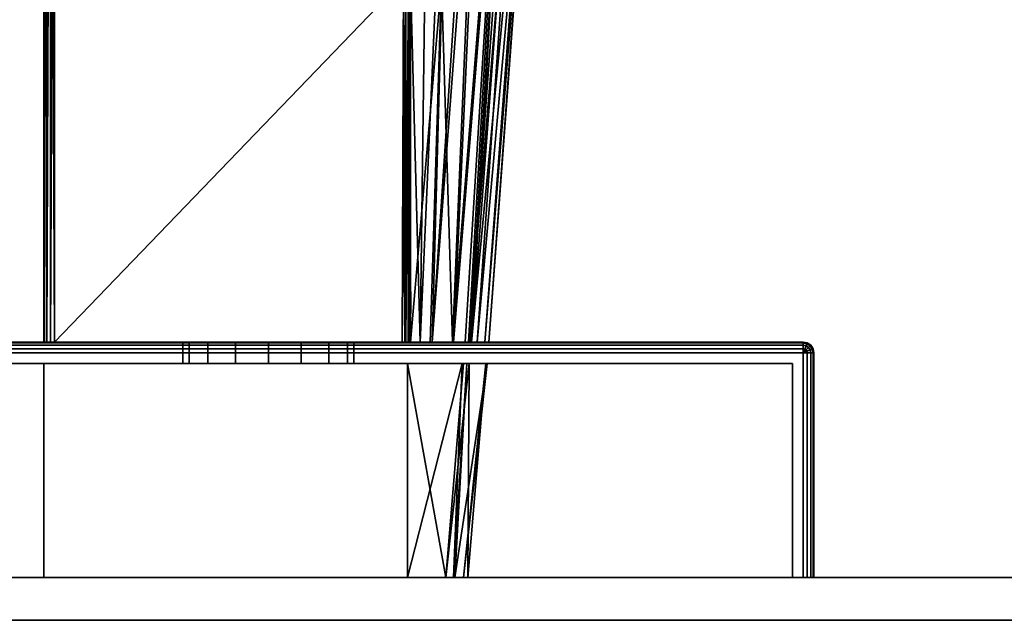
# Model space of a CAD drawing. Header units: millimetres. Extents: x -322 to 8072, y -96 to 57.
# Tile 10 of 256: x -266 to -220, y -2 to 26. Entities that reach past the tile are written whole.
import ezdxf

# ---------------------------------------------------------------- set-up
doc = ezdxf.new("R2010")
doc.units = ezdxf.units.MM
doc.layers.add('151', color=7, linetype='Continuous', true_color=0xffffff)

# ---------------------------------------------------------------- blocks, each defined once
blk = doc.blocks.new('UG_SURFACE_001')
at = {"layer": '151', "color": 251, "linetype": 'Continuous', "lineweight": 35}
for points in [[(-279, 11, 1000), (-229, 11, 1000), (-229, 10.962, 999.809), (-279, 10.962, 999.809)], [(-229, 11, 1050), (-279, 11, 1050), (-279, 10.962, 1050.191), (-229, 10.962, 1050.191)], [(-279, 11, 1000), (-279, 11, 1050), (-258, 11, 1032), (-258, 11, 1018)], [(-229, 11, 1000), (-279, 11, 1000), (-254, 11, 1014), (-252.469, 11, 1014.305)], [(-279, 11, 1000), (-256.828, 11, 1015.172), (-255.531, 11, 1014.305)], [(-279, 11, 1050), (-257.696, 11, 1033.531), (-258, 11, 1032)], [(-279, 11, 1000), (-257.696, 11, 1016.469), (-256.828, 11, 1015.172)], [(-279, 11, 1050), (-256.828, 11, 1034.828), (-257.696, 11, 1033.531)], [(-258, 11, 1018), (-257.696, 11, 1016.469), (-279, 11, 1000)], [(-279, 11, 1050), (-229, 11, 1050), (-254, 11, 1036), (-255.531, 11, 1035.696)], [(-255.531, 11, 1035.696), (-256.828, 11, 1034.828), (-279, 11, 1050)], [(-255.531, 11, 1014.305), (-254, 11, 1014), (-279, 11, 1000)], [(-279, 10.962, 999.809), (-229, 10.962, 999.809), (-229, 10.854, 999.646), (-279, 10.854, 999.646)], [(-229, 10.962, 1050.191), (-279, 10.962, 1050.191), (-279, 10.854, 1050.354), (-229, 10.854, 1050.354)], [(-279, 10.854, 999.646), (-229, 10.854, 999.646), (-229, 10.691, 999.538), (-279, 10.691, 999.538)], [(-229, 10.854, 1050.354), (-279, 10.854, 1050.354), (-279, 10.691, 1050.462), (-229, 10.691, 1050.462)], [(-279, 10.691, 999.538), (-229, 10.691, 999.538), (-229, 10.5, 999.5), (-279, 10.5, 999.5)], [(-229, 10.691, 1050.462), (-279, 10.691, 1050.462), (-279, 10.5, 1050.5), (-229, 10.5, 1050.5)], [(-258, 10, 1032), (-258, 11, 1032), (-257.696, 11, 1033.531), (-257.696, 10, 1033.531)], [(-257.696, 10, 1016.469), (-257.696, 11, 1016.469), (-258, 11, 1018), (-258, 10, 1018)], [(-258, 10, 1018), (-258, 11, 1018), (-258, 11, 1032), (-258, 10, 1032)], [(-257.696, 10, 1033.531), (-257.696, 11, 1033.531), (-256.828, 11, 1034.828), (-256.828, 10, 1034.828)], [(-256.828, 10, 1015.172), (-256.828, 11, 1015.172), (-257.696, 11, 1016.469), (-257.696, 10, 1016.469)], [(-256.828, 10, 1034.828), (-256.828, 11, 1034.828), (-255.531, 11, 1035.696), (-255.531, 10, 1035.696)], [(-255.531, 10, 1014.305), (-255.531, 11, 1014.305), (-256.828, 11, 1015.172), (-256.828, 10, 1015.172)], [(-255.531, 10, 1035.696), (-255.531, 11, 1035.696), (-254, 11, 1036), (-254, 10, 1036)], [(-254, 10, 1014), (-254, 11, 1014), (-255.531, 11, 1014.305), (-255.531, 10, 1014.305)], [(-252.469, 11, 1035.696), (-254, 11, 1036), (-229, 11, 1050)], [(-254, 10, 1036), (-254, 11, 1036), (-252.469, 11, 1035.696), (-252.469, 10, 1035.696)], [(-252.469, 10, 1014.305), (-252.469, 11, 1014.305), (-254, 11, 1014), (-254, 10, 1014)], [(-252.469, 11, 1014.305), (-251.172, 11, 1015.172), (-229, 11, 1000)], [(-229, 11, 1050), (-251.172, 11, 1034.828), (-252.469, 11, 1035.696)], [(-252.469, 10, 1035.696), (-252.469, 11, 1035.696), (-251.172, 11, 1034.828), (-251.172, 10, 1034.828)], [(-251.172, 10, 1015.172), (-251.172, 11, 1015.172), (-252.469, 11, 1014.305), (-252.469, 10, 1014.305)], [(-251.172, 11, 1015.172), (-250.304, 11, 1016.469), (-229, 11, 1000)], [(-250.304, 11, 1033.531), (-251.172, 11, 1034.828), (-229, 11, 1050)], [(-251.172, 10, 1034.828), (-251.172, 11, 1034.828), (-250.304, 11, 1033.531), (-250.304, 10, 1033.531)], [(-250.304, 10, 1016.469), (-250.304, 11, 1016.469), (-251.172, 11, 1015.172), (-251.172, 10, 1015.172)], [(-229, 11, 1000), (-250.304, 11, 1016.469), (-250, 11, 1018)], [(-250, 11, 1032), (-250.304, 11, 1033.531), (-229, 11, 1050)], [(-250.304, 10, 1033.531), (-250.304, 11, 1033.531), (-250, 11, 1032), (-250, 10, 1032)], [(-250, 10, 1018), (-250, 11, 1018), (-250.304, 11, 1016.469), (-250.304, 10, 1016.469)], [(-250, 11, 1018), (-250, 11, 1032), (-229, 11, 1050), (-229, 11, 1000)], [(-250, 10, 1032), (-250, 11, 1032), (-250, 11, 1018), (-250, 10, 1018)], [(-229, 11, 1000), (-228.809, 10.962, 1000), (-228.823, 10.927, 999.809), (-229, 10.962, 999.809)], [(-229, 11, 1000), (-229, 11, 1050), (-228.809, 10.962, 1050), (-228.809, 10.962, 1000)], [(-229, 10.962, 1050.191), (-228.823, 10.927, 1050.191), (-228.809, 10.962, 1050), (-229, 11, 1050)], [(-229, 10.962, 999.809), (-228.823, 10.927, 999.809), (-228.865, 10.827, 999.646), (-229, 10.854, 999.646)], [(-229, 10.854, 1050.354), (-228.865, 10.827, 1050.354), (-228.823, 10.927, 1050.191), (-229, 10.962, 1050.191)], [(-229, 10.854, 999.646), (-228.865, 10.827, 999.646), (-228.927, 10.677, 999.538), (-229, 10.691, 999.538)], [(-229, 10.691, 1050.462), (-228.927, 10.677, 1050.462), (-228.865, 10.827, 1050.354), (-229, 10.854, 1050.354)], [(-229, 10.691, 999.538), (-228.927, 10.677, 999.538), (-229, 10.5, 999.5)], [(-229, 10.5, 1050.5), (-228.927, 10.677, 1050.462), (-229, 10.691, 1050.462)], [(-228.927, 10.677, 999.538), (-228.865, 10.635, 999.538), (-229, 10.5, 999.5)], [(-229, 10.5, 1050.5), (-228.865, 10.635, 1050.462), (-228.927, 10.677, 1050.462)], [(-228.865, 10.635, 999.538), (-228.823, 10.573, 999.538), (-229, 10.5, 999.5)], [(-229, 10.5, 1050.5), (-228.823, 10.573, 1050.462), (-228.865, 10.635, 1050.462)], [(-228.865, 10.827, 999.646), (-228.75, 10.75, 999.646), (-228.865, 10.635, 999.538), (-228.927, 10.677, 999.538)], [(-228.927, 10.677, 1050.462), (-228.865, 10.635, 1050.462), (-228.75, 10.75, 1050.354), (-228.865, 10.827, 1050.354)], [(-228.823, 10.927, 999.809), (-228.673, 10.827, 999.809), (-228.75, 10.75, 999.646), (-228.865, 10.827, 999.646)], [(-228.865, 10.827, 1050.354), (-228.75, 10.75, 1050.354), (-228.673, 10.827, 1050.191), (-228.823, 10.927, 1050.191)], [(-228.75, 10.75, 999.646), (-228.673, 10.635, 999.646), (-228.823, 10.573, 999.538), (-228.865, 10.635, 999.538)], [(-228.865, 10.635, 1050.462), (-228.823, 10.573, 1050.462), (-228.673, 10.635, 1050.354), (-228.75, 10.75, 1050.354)], [(-228.809, 10.962, 1000), (-228.646, 10.854, 1000), (-228.673, 10.827, 999.809), (-228.823, 10.927, 999.809)], [(-228.823, 10.927, 1050.191), (-228.673, 10.827, 1050.191), (-228.646, 10.854, 1050), (-228.809, 10.962, 1050)], [(-228.673, 10.635, 999.646), (-228.646, 10.5, 999.646), (-228.809, 10.5, 999.538), (-228.823, 10.573, 999.538)], [(-228.823, 10.573, 1050.462), (-228.809, 10.5, 1050.462), (-228.646, 10.5, 1050.354), (-228.673, 10.635, 1050.354)], [(-228.809, 10.962, 1000), (-228.809, 10.962, 1050), (-228.646, 10.854, 1050), (-228.646, 10.854, 1000)], [(-228.673, 10.827, 999.809), (-228.573, 10.677, 999.809), (-228.673, 10.635, 999.646), (-228.75, 10.75, 999.646)], [(-228.75, 10.75, 1050.354), (-228.673, 10.635, 1050.354), (-228.573, 10.677, 1050.191), (-228.673, 10.827, 1050.191)], [(-228.646, 10.854, 1000), (-228.538, 10.691, 1000), (-228.573, 10.677, 999.809), (-228.673, 10.827, 999.809)], [(-228.673, 10.827, 1050.191), (-228.573, 10.677, 1050.191), (-228.538, 10.691, 1050), (-228.646, 10.854, 1050)], [(-228.573, 10.677, 999.809), (-228.538, 10.5, 999.809), (-228.646, 10.5, 999.646), (-228.673, 10.635, 999.646)], [(-228.673, 10.635, 1050.354), (-228.646, 10.5, 1050.354), (-228.538, 10.5, 1050.191), (-228.573, 10.677, 1050.191)], [(-228.646, 10.854, 1000), (-228.646, 10.854, 1050), (-228.538, 10.691, 1050), (-228.538, 10.691, 1000)], [(-228.538, 10.691, 1000), (-228.5, 10.5, 1000), (-228.538, 10.5, 999.809), (-228.573, 10.677, 999.809)], [(-228.573, 10.677, 1050.191), (-228.538, 10.5, 1050.191), (-228.5, 10.5, 1050), (-228.538, 10.691, 1050)], [(-228.538, 10.691, 1000), (-228.538, 10.691, 1050), (-228.5, 10.5, 1050), (-228.5, 10.5, 1000)], [(-229, 10.5, 999.5), (-229, 0, 999.5), (-279, 0, 999.5), (-279, 10.5, 999.5)], [(-229, 0, 1050.5), (-229, 10.5, 1050.5), (-279, 10.5, 1050.5), (-279, 0, 1050.5)], [(-228.823, 10.573, 999.538), (-228.809, 10.5, 999.538), (-229, 10.5, 999.5)], [(-229, 10.5, 1050.5), (-228.809, 10.5, 1050.462), (-228.823, 10.573, 1050.462)], [(-228.809, 10.5, 999.538), (-228.809, 0, 999.538), (-229, 0, 999.5), (-229, 10.5, 999.5)], [(-229, 10.5, 1050.5), (-229, 0, 1050.5), (-228.809, 0, 1050.462), (-228.809, 10.5, 1050.462)], [(-228.646, 10.5, 999.646), (-228.646, 0, 999.646), (-228.809, 0, 999.538), (-228.809, 10.5, 999.538)], [(-228.809, 10.5, 1050.462), (-228.809, 0, 1050.462), (-228.646, 0, 1050.354), (-228.646, 10.5, 1050.354)], [(-228.538, 10.5, 999.809), (-228.538, 0, 999.809), (-228.646, 0, 999.646), (-228.646, 10.5, 999.646)], [(-228.646, 10.5, 1050.354), (-228.646, 0, 1050.354), (-228.538, 0, 1050.191), (-228.538, 10.5, 1050.191)], [(-228.5, 10.5, 1000), (-228.5, 0, 1000), (-228.538, 0, 999.809), (-228.538, 10.5, 999.809)], [(-228.538, 10.5, 1050.191), (-228.538, 0, 1050.191), (-228.5, 0, 1050), (-228.5, 10.5, 1050)], [(-228.5, 10.5, 1050), (-228.5, 0, 1050), (-228.5, 0, 1000), (-228.5, 10.5, 1000)], [(-278.5, 0, 1049.5), (-278.5, 10, 1049.5), (-229.5, 10, 1049.5), (-229.5, 0, 1049.5)], [(-229.5, 0, 1000.5), (-229.5, 10, 1000.5), (-278.5, 10, 1000.5), (-278.5, 0, 1000.5)], [(-278.5, 10, 1000.5), (-257.696, 10, 1016.469), (-258, 10, 1018)], [(-258, 10, 1018), (-258, 10, 1032), (-278.5, 10, 1049.5), (-278.5, 10, 1000.5)], [(-278.5, 10, 1000.5), (-254, 10, 1014), (-255.531, 10, 1014.305)], [(-258, 10, 1032), (-257.696, 10, 1033.531), (-278.5, 10, 1049.5)], [(-255.531, 10, 1014.305), (-256.828, 10, 1015.172), (-278.5, 10, 1000.5)], [(-278.5, 10, 1049.5), (-256.828, 10, 1034.828), (-255.531, 10, 1035.696)], [(-256.828, 10, 1015.172), (-257.696, 10, 1016.469), (-278.5, 10, 1000.5)], [(-257.696, 10, 1033.531), (-256.828, 10, 1034.828), (-278.5, 10, 1049.5)], [(-255.531, 10, 1035.696), (-254, 10, 1036), (-229.5, 10, 1049.5), (-278.5, 10, 1049.5)], [(-252.469, 10, 1014.305), (-254, 10, 1014), (-278.5, 10, 1000.5), (-229.5, 10, 1000.5)], [(-229.5, 10, 1049.5), (-254, 10, 1036), (-252.469, 10, 1035.696)], [(-229.5, 10, 1000.5), (-251.172, 10, 1015.172), (-252.469, 10, 1014.305)], [(-252.469, 10, 1035.696), (-251.172, 10, 1034.828), (-229.5, 10, 1049.5)], [(-229.5, 10, 1000.5), (-250.304, 10, 1016.469), (-251.172, 10, 1015.172)], [(-229.5, 10, 1049.5), (-251.172, 10, 1034.828), (-250.304, 10, 1033.531)], [(-229.5, 10, 1049.5), (-250.304, 10, 1033.531), (-250, 10, 1032)], [(-250, 10, 1018), (-250.304, 10, 1016.469), (-229.5, 10, 1000.5)], [(-229.5, 10, 1000.5), (-229.5, 10, 1049.5), (-250, 10, 1032), (-250, 10, 1018)], [(-229.5, 0, 1049.5), (-229.5, 10, 1049.5), (-229.5, 10, 1000.5), (-229.5, 0, 1000.5)], [(-278.5, 0, 1049.5), (-229.5, 0, 1049.5), (-229, 0, 1050.5), (-279, 0, 1050.5)], [(-229.5, 0, 1000.5), (-278.5, 0, 1000.5), (-279, 0, 999.5), (-229, 0, 999.5)], [(-229.5, 0, 1000.5), (-228.646, 0, 999.646), (-228.538, 0, 999.809), (-228.5, 0, 1000)], [(-228.5, 0, 1000), (-228.5, 0, 1050), (-229.5, 0, 1049.5), (-229.5, 0, 1000.5)], [(-229.5, 0, 1049.5), (-228.646, 0, 1050.354), (-228.809, 0, 1050.462), (-229, 0, 1050.5)], [(-229, 0, 999.5), (-228.809, 0, 999.538), (-228.646, 0, 999.646), (-229.5, 0, 1000.5)], [(-228.5, 0, 1050), (-228.538, 0, 1050.191), (-228.646, 0, 1050.354), (-229.5, 0, 1049.5)]]:
    blk.add_3dface(points, dxfattribs=at)
blk = doc.blocks.new('UG_SURFACE_002')
at = {"layer": '151', "color": 251, "linetype": 'Continuous', "lineweight": 35}
for points in [[(-264.5, 11, 1114.5), (-264.5, 53.146, 1114.5), (-264.5, 51.665, 1111.07)], [(-264.5, 51.765, 1096.64), (-264.5, 53.146, 1093.5), (-264.5, 11, 1093.5)], [(-264.5, 11, 1114.5), (-264.462, 11, 1114.691), (-264.474, 53.146, 1114.66)], [(-264.474, 53.146, 1114.66), (-264.5, 53.146, 1114.5), (-264.5, 11, 1114.5)], [(-264.5, 11, 1093.5), (-264.5, 53.146, 1093.5), (-264.474, 53.146, 1093.34)], [(-264.474, 53.146, 1093.34), (-264.462, 11, 1093.309), (-264.5, 11, 1093.5)], [(-264.462, 11, 1114.691), (-264.457, 53.146, 1114.688), (-264.474, 53.146, 1114.66)], [(-264.474, 53.146, 1093.34), (-264.457, 53.146, 1093.312), (-264.462, 11, 1093.309)], [(-264.369, 53.146, 1114.837), (-264.462, 11, 1114.691), (-264.354, 11, 1114.854)], [(-264.369, 53.146, 1114.837), (-264.457, 53.146, 1114.688), (-264.462, 11, 1114.691)], [(-264.462, 11, 1093.309), (-264.457, 53.146, 1093.312), (-264.369, 53.146, 1093.163)], [(-264.369, 53.146, 1093.163), (-264.354, 11, 1093.146), (-264.462, 11, 1093.309)], [(-264.354, 11, 1114.854), (-264.351, 53.146, 1114.85), (-264.369, 53.146, 1114.837)], [(-264.369, 53.146, 1093.163), (-264.351, 53.146, 1093.15), (-264.354, 11, 1093.146)], [(-264.202, 53.146, 1114.958), (-264.354, 11, 1114.854), (-264.191, 11, 1114.962)], [(-264.202, 53.146, 1114.958), (-264.351, 53.146, 1114.85), (-264.354, 11, 1114.854)], [(-264.354, 11, 1093.146), (-264.351, 53.146, 1093.15), (-264.202, 53.146, 1093.042)], [(-264.202, 53.146, 1093.042), (-264.191, 11, 1093.038), (-264.354, 11, 1093.146)], [(-264.191, 11, 1114.962), (-264.191, 53.146, 1114.96), (-264.202, 53.146, 1114.958)], [(-264.202, 53.146, 1093.042), (-264.191, 53.146, 1093.04), (-264.191, 11, 1093.038)], [(-264, 11, 1115), (-264, 53.146, 1115), (-264.191, 53.146, 1114.96)], [(-264.191, 53.146, 1114.96), (-264.191, 11, 1114.962), (-264, 11, 1115)], [(-264.191, 11, 1093.038), (-264.191, 53.146, 1093.04), (-264, 53.146, 1093)], [(-264, 53.146, 1093), (-264, 11, 1093), (-264.191, 11, 1093.038)], [(-247.684, 27.953, 1115), (-247.636, 44.489, 1115), (-264, 53.146, 1115), (-264, 11, 1115)], [(-264, 11, 1093), (-264, 53.146, 1093), (-247.636, 44.489, 1093), (-247.684, 27.953, 1093)], [(-264.5, 11, 1093.5), (-264.5, 50.511, 1104), (-264.5, 51.765, 1096.64)], [(-264.5, 51.665, 1111.07), (-264.5, 50.511, 1104), (-264.5, 11, 1093.5), (-264.5, 11, 1114.5)], [(-247.357, 27.952, 1093.122), (-246.462, 44.396, 1093.862), (-246.903, 11, 1094.039)], [(-246.903, 11, 1094.039), (-246.462, 44.396, 1093.862), (-245.428, 44.292, 1094.753)], [(-245.428, 44.292, 1094.753), (-246.336, 11, 1095.113), (-246.903, 11, 1094.039)], [(-246.336, 11, 1095.113), (-245.428, 44.292, 1094.753), (-244.143, 44.162, 1095.86)], [(-246.336, 11, 1095.113), (-244.143, 44.162, 1095.86), (-243.826, 44.089, 1096.421)], [(-243.826, 44.089, 1096.421), (-245.353, 11, 1096.977), (-246.336, 11, 1095.113)], [(-245.394, 11, 1111.273), (-244.012, 44.116, 1111.778), (-245.913, 27.845, 1113.426)], [(-242.766, 43.846, 1109.778), (-244.012, 44.116, 1111.778), (-245.394, 11, 1111.273)], [(-245.394, 11, 1111.273), (-244.799, 11, 1110.199), (-242.766, 43.846, 1109.778)], [(-245.353, 11, 1096.977), (-243.826, 44.089, 1096.421), (-242.665, 43.82, 1098.477)], [(-242.665, 43.82, 1098.477), (-244.566, 11, 1098.47), (-245.353, 11, 1096.977)], [(-244.799, 11, 1110.199), (-244.637, 11, 1109.341), (-242.766, 43.846, 1109.778)], [(-242.248, 43.733, 1108.945), (-242.766, 43.846, 1109.778), (-244.637, 11, 1109.341)], [(-241.945, 43.64, 1107.609), (-242.248, 43.733, 1108.945), (-244.637, 11, 1109.341)], [(-242.665, 43.82, 1098.477), (-244.504, 11, 1098.883), (-244.566, 11, 1098.47)], [(-244.504, 11, 1098.883), (-242.665, 43.82, 1098.477), (-242.055, 43.678, 1099.557)], [(-244.637, 11, 1109.341), (-244.242, 11, 1107.254), (-241.945, 43.64, 1107.609)], [(-244.504, 11, 1098.883), (-242.055, 43.678, 1099.557), (-241.426, 43.481, 1102.985)], [(-241.426, 43.481, 1102.985), (-243.873, 11, 1103.094), (-244.504, 11, 1098.883)], [(-241.306, 43.443, 1104.784), (-241.945, 43.64, 1107.609), (-244.242, 11, 1107.254)], [(-244.242, 11, 1107.254), (-243.688, 11, 1104.328), (-241.306, 43.443, 1104.784)], [(-243.873, 11, 1103.094), (-241.426, 43.481, 1102.985), (-241.285, 43.436, 1103.755)], [(-243.688, 11, 1104.328), (-243.873, 11, 1103.094), (-241.285, 43.436, 1103.755)], [(-241.285, 43.436, 1103.755), (-241.306, 43.443, 1104.784), (-243.688, 11, 1104.328)], [(-264, 11, 1115), (-247.744, 11, 1115), (-247.684, 27.953, 1115)], [(-247.684, 27.953, 1093), (-247.744, 11, 1093), (-264, 11, 1093)], [(-247.684, 27.953, 1115), (-247.744, 11, 1115), (-247.625, 11, 1114.986)], [(-247.744, 11, 1093), (-247.684, 27.953, 1093), (-247.567, 27.953, 1093.014)], [(-247.567, 27.953, 1093.014), (-247.594, 11, 1093.026), (-247.744, 11, 1093)], [(-247.625, 11, 1114.986), (-247.567, 27.953, 1114.986), (-247.684, 27.953, 1115)], [(-247.625, 11, 1114.986), (-247.596, 11, 1114.973), (-247.567, 27.953, 1114.986)], [(-247.455, 27.952, 1114.944), (-247.567, 27.953, 1114.986), (-247.596, 11, 1114.973)], [(-247.596, 11, 1114.973), (-247.471, 11, 1114.919), (-247.455, 27.952, 1114.944)], [(-247.579, 11, 1093.028), (-247.594, 11, 1093.026), (-247.567, 27.953, 1093.014)], [(-247.579, 11, 1093.028), (-247.567, 27.953, 1093.014), (-247.455, 27.952, 1093.055)], [(-247.455, 27.952, 1093.055), (-247.46, 11, 1093.094), (-247.579, 11, 1093.028)], [(-247.471, 11, 1114.919), (-247.459, 11, 1114.908), (-247.455, 27.952, 1114.944)], [(-247.432, 11, 1093.11), (-247.46, 11, 1093.094), (-247.455, 27.952, 1093.055)], [(-247.357, 27.845, 1114.878), (-247.455, 27.952, 1114.944), (-247.459, 11, 1114.908)], [(-247.459, 11, 1114.908), (-247.348, 11, 1114.805), (-247.357, 27.845, 1114.878)], [(-247.432, 11, 1093.11), (-247.455, 27.952, 1093.055), (-247.357, 27.952, 1093.122)], [(-247.357, 27.952, 1093.122), (-247.348, 11, 1093.195), (-247.432, 11, 1093.11)], [(-246.903, 11, 1094.039), (-247.348, 11, 1093.195), (-247.357, 27.952, 1093.122)], [(-245.913, 27.845, 1113.426), (-247.357, 27.845, 1114.878), (-247.348, 11, 1114.805)], [(-247.348, 11, 1114.805), (-246.438, 11, 1113.16), (-245.913, 27.845, 1113.426)], [(-245.913, 27.845, 1113.426), (-246.438, 11, 1113.16), (-245.394, 11, 1111.273)], [(-229, 11, 1129), (-279, 11, 1129), (-279, 10.962, 1129.191), (-229, 10.962, 1129.191)], [(-279, 11, 1079), (-229, 11, 1079), (-229, 10.962, 1078.809), (-279, 10.962, 1078.809)], [(-279, 11, 1079), (-279, 11, 1129), (-264.5, 11, 1114.5), (-264.5, 11, 1093.5)], [(-229, 11, 1079), (-279, 11, 1079), (-264, 11, 1093), (-247.744, 11, 1093)], [(-279, 11, 1079), (-264.462, 11, 1093.309), (-264.354, 11, 1093.146)], [(-279, 11, 1129), (-264.462, 11, 1114.691), (-264.5, 11, 1114.5)], [(-279, 11, 1079), (-264.191, 11, 1093.038), (-264, 11, 1093)], [(-264.5, 11, 1093.5), (-264.462, 11, 1093.309), (-279, 11, 1079)], [(-279, 11, 1129), (-264.191, 11, 1114.962), (-264.354, 11, 1114.854)], [(-264.354, 11, 1114.854), (-264.462, 11, 1114.691), (-279, 11, 1129)], [(-264.354, 11, 1093.146), (-264.191, 11, 1093.038), (-279, 11, 1079)], [(-279, 11, 1129), (-229, 11, 1129), (-247.744, 11, 1115), (-264, 11, 1115)], [(-264, 11, 1115), (-264.191, 11, 1114.962), (-279, 11, 1129)], [(-229, 10.962, 1129.191), (-279, 10.962, 1129.191), (-279, 10.854, 1129.354), (-229, 10.854, 1129.354)], [(-279, 10.962, 1078.809), (-229, 10.962, 1078.809), (-229, 10.854, 1078.646), (-279, 10.854, 1078.646)], [(-229, 10.854, 1129.354), (-279, 10.854, 1129.354), (-279, 10.691, 1129.462), (-229, 10.691, 1129.462)], [(-279, 10.854, 1078.646), (-229, 10.854, 1078.646), (-229, 10.691, 1078.538), (-279, 10.691, 1078.538)], [(-229, 10.691, 1129.462), (-279, 10.691, 1129.462), (-279, 10.5, 1129.5), (-229, 10.5, 1129.5)], [(-279, 10.691, 1078.538), (-229, 10.691, 1078.538), (-229, 10.5, 1078.5), (-279, 10.5, 1078.5)], [(-247.744, 11, 1093), (-247.594, 11, 1093.026), (-247.579, 11, 1093.028), (-229, 11, 1079)], [(-247.625, 11, 1114.986), (-247.744, 11, 1115), (-229, 11, 1129)], [(-247.596, 11, 1114.973), (-247.625, 11, 1114.986), (-229, 11, 1129)], [(-229, 11, 1129), (-247.471, 11, 1114.919), (-247.596, 11, 1114.973)], [(-229, 11, 1079), (-247.579, 11, 1093.028), (-247.46, 11, 1093.094)], [(-247.459, 11, 1114.908), (-247.471, 11, 1114.919), (-229, 11, 1129)], [(-247.46, 11, 1093.094), (-247.432, 11, 1093.11), (-229, 11, 1079)], [(-229, 11, 1129), (-247.348, 11, 1114.805), (-247.459, 11, 1114.908)], [(-247.432, 11, 1093.11), (-247.348, 11, 1093.195), (-229, 11, 1079)], [(-229, 11, 1079), (-247.348, 11, 1093.195), (-246.903, 11, 1094.039)], [(-246.438, 11, 1113.16), (-247.348, 11, 1114.805), (-229, 11, 1129)], [(-246.903, 11, 1094.039), (-246.336, 11, 1095.113), (-229, 11, 1079)], [(-245.394, 11, 1111.273), (-246.438, 11, 1113.16), (-229, 11, 1129)], [(-246.336, 11, 1095.113), (-245.353, 11, 1096.977), (-229, 11, 1079)], [(-229, 11, 1129), (-244.799, 11, 1110.199), (-245.394, 11, 1111.273)], [(-245.353, 11, 1096.977), (-244.566, 11, 1098.47), (-229, 11, 1079)], [(-244.637, 11, 1109.341), (-244.799, 11, 1110.199), (-229, 11, 1129)], [(-229, 11, 1129), (-244.242, 11, 1107.254), (-244.637, 11, 1109.341)], [(-229, 11, 1079), (-244.566, 11, 1098.47), (-244.504, 11, 1098.883)], [(-229, 11, 1079), (-244.504, 11, 1098.883), (-243.873, 11, 1103.094)], [(-229, 11, 1129), (-243.688, 11, 1104.328), (-244.242, 11, 1107.254)], [(-243.873, 11, 1103.094), (-243.688, 11, 1104.328), (-229, 11, 1129), (-229, 11, 1079)], [(-229, 10.962, 1129.191), (-228.823, 10.927, 1129.191), (-228.809, 10.962, 1129), (-229, 11, 1129)], [(-229, 11, 1079), (-229, 11, 1129), (-228.809, 10.962, 1129), (-228.809, 10.962, 1079)], [(-229, 11, 1079), (-228.809, 10.962, 1079), (-228.823, 10.927, 1078.809), (-229, 10.962, 1078.809)], [(-229, 10.854, 1129.354), (-228.865, 10.827, 1129.354), (-228.823, 10.927, 1129.191), (-229, 10.962, 1129.191)], [(-229, 10.962, 1078.809), (-228.823, 10.927, 1078.809), (-228.865, 10.827, 1078.646), (-229, 10.854, 1078.646)], [(-229, 10.691, 1129.462), (-228.927, 10.677, 1129.462), (-228.865, 10.827, 1129.354), (-229, 10.854, 1129.354)], [(-229, 10.854, 1078.646), (-228.865, 10.827, 1078.646), (-228.927, 10.677, 1078.538), (-229, 10.691, 1078.538)], [(-229, 10.5, 1129.5), (-228.927, 10.677, 1129.462), (-229, 10.691, 1129.462)], [(-229, 10.691, 1078.538), (-228.927, 10.677, 1078.538), (-229, 10.5, 1078.5)], [(-229, 10.5, 1129.5), (-228.865, 10.635, 1129.462), (-228.927, 10.677, 1129.462)], [(-228.927, 10.677, 1078.538), (-228.865, 10.635, 1078.538), (-229, 10.5, 1078.5)], [(-229, 10.5, 1129.5), (-228.823, 10.573, 1129.462), (-228.865, 10.635, 1129.462)], [(-228.865, 10.635, 1078.538), (-228.823, 10.573, 1078.538), (-229, 10.5, 1078.5)], [(-228.927, 10.677, 1129.462), (-228.865, 10.635, 1129.462), (-228.75, 10.75, 1129.354), (-228.865, 10.827, 1129.354)], [(-228.865, 10.827, 1078.646), (-228.75, 10.75, 1078.646), (-228.865, 10.635, 1078.538), (-228.927, 10.677, 1078.538)], [(-228.865, 10.827, 1129.354), (-228.75, 10.75, 1129.354), (-228.673, 10.827, 1129.191), (-228.823, 10.927, 1129.191)], [(-228.823, 10.927, 1078.809), (-228.673, 10.827, 1078.809), (-228.75, 10.75, 1078.646), (-228.865, 10.827, 1078.646)], [(-228.865, 10.635, 1129.462), (-228.823, 10.573, 1129.462), (-228.673, 10.635, 1129.354), (-228.75, 10.75, 1129.354)], [(-228.75, 10.75, 1078.646), (-228.673, 10.635, 1078.646), (-228.823, 10.573, 1078.538), (-228.865, 10.635, 1078.538)], [(-228.823, 10.927, 1129.191), (-228.673, 10.827, 1129.191), (-228.646, 10.854, 1129), (-228.809, 10.962, 1129)], [(-228.809, 10.962, 1079), (-228.646, 10.854, 1079), (-228.673, 10.827, 1078.809), (-228.823, 10.927, 1078.809)], [(-228.823, 10.573, 1129.462), (-228.809, 10.5, 1129.462), (-228.646, 10.5, 1129.354), (-228.673, 10.635, 1129.354)], [(-228.673, 10.635, 1078.646), (-228.646, 10.5, 1078.646), (-228.809, 10.5, 1078.538), (-228.823, 10.573, 1078.538)], [(-228.809, 10.962, 1079), (-228.809, 10.962, 1129), (-228.646, 10.854, 1129), (-228.646, 10.854, 1079)], [(-228.75, 10.75, 1129.354), (-228.673, 10.635, 1129.354), (-228.573, 10.677, 1129.191), (-228.673, 10.827, 1129.191)], [(-228.673, 10.827, 1078.809), (-228.573, 10.677, 1078.809), (-228.673, 10.635, 1078.646), (-228.75, 10.75, 1078.646)], [(-228.673, 10.827, 1129.191), (-228.573, 10.677, 1129.191), (-228.538, 10.691, 1129), (-228.646, 10.854, 1129)], [(-228.646, 10.854, 1079), (-228.538, 10.691, 1079), (-228.573, 10.677, 1078.809), (-228.673, 10.827, 1078.809)], [(-228.673, 10.635, 1129.354), (-228.646, 10.5, 1129.354), (-228.538, 10.5, 1129.191), (-228.573, 10.677, 1129.191)], [(-228.573, 10.677, 1078.809), (-228.538, 10.5, 1078.809), (-228.646, 10.5, 1078.646), (-228.673, 10.635, 1078.646)], [(-228.646, 10.854, 1079), (-228.646, 10.854, 1129), (-228.538, 10.691, 1129), (-228.538, 10.691, 1079)], [(-228.573, 10.677, 1129.191), (-228.538, 10.5, 1129.191), (-228.5, 10.5, 1129), (-228.538, 10.691, 1129)], [(-228.538, 10.691, 1079), (-228.5, 10.5, 1079), (-228.538, 10.5, 1078.809), (-228.573, 10.677, 1078.809)], [(-228.538, 10.691, 1079), (-228.538, 10.691, 1129), (-228.5, 10.5, 1129), (-228.5, 10.5, 1079)], [(-279, 10.5, 1129.5), (-279, 0, 1129.5), (-229, 0, 1129.5), (-229, 10.5, 1129.5)], [(-229, 10.5, 1078.5), (-229, 0, 1078.5), (-279, 0, 1078.5), (-279, 10.5, 1078.5)], [(-229, 10.5, 1129.5), (-228.809, 10.5, 1129.462), (-228.823, 10.573, 1129.462)], [(-228.823, 10.573, 1078.538), (-228.809, 10.5, 1078.538), (-229, 10.5, 1078.5)], [(-229, 10.5, 1129.5), (-229, 0, 1129.5), (-228.809, 0, 1129.462), (-228.809, 10.5, 1129.462)], [(-228.809, 10.5, 1078.538), (-228.809, 0, 1078.538), (-229, 0, 1078.5), (-229, 10.5, 1078.5)], [(-228.809, 10.5, 1129.462), (-228.809, 0, 1129.462), (-228.646, 0, 1129.354), (-228.646, 10.5, 1129.354)], [(-228.646, 10.5, 1078.646), (-228.646, 0, 1078.646), (-228.809, 0, 1078.538), (-228.809, 10.5, 1078.538)], [(-228.646, 10.5, 1129.354), (-228.646, 0, 1129.354), (-228.538, 0, 1129.191), (-228.538, 10.5, 1129.191)], [(-228.538, 10.5, 1078.809), (-228.538, 0, 1078.809), (-228.646, 0, 1078.646), (-228.646, 10.5, 1078.646)], [(-228.538, 10.5, 1129.191), (-228.538, 0, 1129.191), (-228.5, 0, 1129), (-228.5, 10.5, 1129)], [(-228.5, 10.5, 1079), (-228.5, 0, 1079), (-228.538, 0, 1078.809), (-228.538, 10.5, 1078.809)], [(-228.5, 0, 1079), (-228.5, 10.5, 1079), (-228.5, 10.5, 1129), (-228.5, 0, 1129)], [(-278.5, 0, 1128.5), (-278.5, 10, 1128.5), (-229.5, 10, 1128.5), (-229.5, 0, 1128.5)], [(-229.5, 0, 1079.5), (-229.5, 10, 1079.5), (-278.5, 10, 1079.5), (-278.5, 0, 1079.5)], [(-229.5, 10, 1128.5), (-278.5, 10, 1128.5), (-264.5, 10, 1115), (-247.5, 10, 1115)], [(-278.5, 10, 1128.5), (-278.5, 10, 1079.5), (-264.5, 10, 1093), (-264.5, 10, 1115)], [(-278.5, 10, 1079.5), (-229.5, 10, 1079.5), (-247.5, 10, 1093), (-264.5, 10, 1093)], [(-264.5, 10, 1093), (-247.5, 10, 1093), (-247.5, 0, 1093), (-264.5, 0, 1093)], [(-264.5, 10, 1115), (-264.5, 10, 1093), (-264.5, 0, 1093), (-264.5, 0, 1115)], [(-247.5, 10, 1115), (-264.5, 10, 1115), (-264.5, 0, 1115), (-247.5, 0, 1115)], [(-229.5, 10, 1128.5), (-247.5, 10, 1115), (-244.934, 10, 1110.408)], [(-244.884, 10, 1097.988), (-247.5, 10, 1093), (-229.5, 10, 1079.5)], [(-247.5, 0, 1115), (-245.344, 0, 1109.987), (-244.934, 10, 1110.408)], [(-244.934, 10, 1110.408), (-247.5, 10, 1115), (-247.5, 0, 1115)], [(-247.5, 10, 1093), (-244.884, 10, 1097.988), (-245.711, 0, 1098.233)], [(-245.711, 0, 1098.233), (-247.5, 0, 1093), (-247.5, 10, 1093)], [(-245.711, 0, 1098.233), (-244.884, 10, 1097.988), (-244.618, 10, 1098.494)], [(-244.618, 10, 1098.494), (-244.672, 0, 1101.272), (-245.711, 0, 1098.233)], [(-244.726, 10, 1109.35), (-244.934, 10, 1110.408), (-245.344, 0, 1109.987)], [(-245.344, 0, 1109.987), (-245.284, 0, 1109.221), (-244.726, 10, 1109.35)], [(-245.284, 0, 1109.221), (-244.88, 0, 1103.971), (-243.765, 10, 1104.455)], [(-243.765, 10, 1104.455), (-244.726, 10, 1109.35), (-245.284, 0, 1109.221)], [(-229.5, 10, 1128.5), (-244.934, 10, 1110.408), (-244.726, 10, 1109.35)], [(-229.5, 10, 1079.5), (-244.618, 10, 1098.494), (-244.884, 10, 1097.988)], [(-244.88, 0, 1103.971), (-243.829, 10, 1104.01), (-243.765, 10, 1104.455)], [(-243.829, 10, 1104.01), (-244.88, 0, 1103.971), (-244.672, 0, 1101.272)], [(-244.726, 10, 1109.35), (-243.765, 10, 1104.455), (-229.5, 10, 1128.5)], [(-244.672, 0, 1101.272), (-244.618, 10, 1098.494), (-243.829, 10, 1104.01)], [(-243.829, 10, 1104.01), (-244.618, 10, 1098.494), (-229.5, 10, 1079.5)], [(-229.5, 10, 1079.5), (-229.5, 10, 1128.5), (-243.765, 10, 1104.455), (-243.829, 10, 1104.01)], [(-229.5, 0, 1128.5), (-229.5, 10, 1128.5), (-229.5, 10, 1079.5), (-229.5, 0, 1079.5)], [(-278.5, 0, 1128.5), (-229.5, 0, 1128.5), (-229, 0, 1129.5), (-279, 0, 1129.5)], [(-229.5, 0, 1079.5), (-278.5, 0, 1079.5), (-279, 0, 1078.5), (-229, 0, 1078.5)], [(-264.5, 0, 1115), (-245.711, 0, 1098.233), (-244.672, 0, 1101.272), (-244.88, 0, 1103.971)], [(-264.5, 0, 1115), (-264.5, 0, 1093), (-247.5, 0, 1093), (-245.711, 0, 1098.233)], [(-244.88, 0, 1103.971), (-245.284, 0, 1109.221), (-264.5, 0, 1115)], [(-245.284, 0, 1109.221), (-245.344, 0, 1109.987), (-247.5, 0, 1115), (-264.5, 0, 1115)], [(-229.5, 0, 1079.5), (-228.646, 0, 1078.646), (-228.538, 0, 1078.809), (-228.5, 0, 1079)], [(-228.5, 0, 1079), (-228.5, 0, 1129), (-229.5, 0, 1128.5), (-229.5, 0, 1079.5)], [(-229.5, 0, 1128.5), (-228.646, 0, 1129.354), (-228.809, 0, 1129.462), (-229, 0, 1129.5)], [(-229, 0, 1078.5), (-228.809, 0, 1078.538), (-228.646, 0, 1078.646), (-229.5, 0, 1079.5)], [(-228.5, 0, 1129), (-228.538, 0, 1129.191), (-228.646, 0, 1129.354), (-229.5, 0, 1128.5)]]:
    blk.add_3dface(points, dxfattribs=at)
blk = doc.blocks.new('UG_SURFACE_011')
at = {"layer": '151', "color": 252, "linetype": 'Continuous', "lineweight": 35}
for points in [[(309, 0, 2017), (-309, 0, 2017), (-309, -26, 2017), (309, -26, 2017)], [(309, -2), (-309, -2), (-309, 0, 2), (309, 0, 2)], [(309, 0, 2), (-309, 0, 2), (-192, 0, 445), (0, 0, 445)], [(-309, 0, 2), (-309, 0, 2017), (-192, 0, 1900), (-192, 0, 445)], [(-309, 0, 2017), (309, 0, 2017), (192, 0, 1900), (-192, 0, 1900)]]:
    blk.add_3dface(points, dxfattribs=at)

msp = doc.modelspace()

# ---------------------------------------------------------------- linework, layer by layer
at = {"layer": '151', "color": 253, "linetype": 'Continuous', "lineweight": -3}
for p, q in [((-264.5, 11, 1114.5), (-264.5, 53.146, 1114.5)), ((-264.5, 53.146, 1093.5), (-264.5, 11, 1093.5)), ((-264, 11, 1093), (-264, 53.146, 1093)), ((-264, 53.146, 1115), (-264, 11, 1115)), ((-229, 11, 1079), (-279, 11, 1079)), ((-279, 11, 1129), (-229, 11, 1129)), ((-229, 11, 1000), (-279, 11, 1000)), ((-279, 11, 1050), (-229, 11, 1050)), ((-264.5, 11, 1114.5), (-264.5, 11, 1093.5)), ((-264, 11, 1115), (-247.744, 11, 1115)), ((-264, 11, 1093), (-247.744, 11, 1093)), ((-264, 11, 1115), (-247.744, 11, 1115)), ((-258, 11, 1018), (-258, 10, 1018)), ((-258, 11, 1032), (-258, 10, 1032)), ((-258, 11, 1018), (-258, 11, 1032)), ((-250, 11, 1032), (-250, 10, 1032)), ((-250, 11, 1032), (-250, 11, 1018)), ((-250, 11, 1018), (-250, 10, 1018)), ((-229, 11, 1129), (-229, 11, 1079)), ((-229, 11, 1050), (-229, 11, 1000)), ((-229, 10.5, 1129.5), (-279, 10.5, 1129.5)), ((-279, 10.5, 1078.5), (-229, 10.5, 1078.5)), ((-279, 10.5, 999.5), (-229, 10.5, 999.5)), ((-229, 10.5, 1050.5), (-279, 10.5, 1050.5)), ((-229, 10.5, 1078.5), (-229, 0, 1078.5)), ((-229, 0, 1129.5), (-229, 10.5, 1129.5)), ((-229, 0, 1050.5), (-229, 10.5, 1050.5)), ((-229, 10.5, 999.5), (-229, 0, 999.5)), ((-228.5, 10.5, 1079), (-228.5, 10.5, 1129)), ((-228.5, 0, 1079), (-228.5, 10.5, 1079)), ((-228.5, 10.5, 1129), (-228.5, 0, 1129)), ((-228.5, 10.5, 1050), (-228.5, 0, 1050)), ((-228.5, 0, 1000), (-228.5, 10.5, 1000)), ((-228.5, 10.5, 1000), (-228.5, 10.5, 1050)), ((-278.5, 10, 1079.5), (-229.5, 10, 1079.5)), ((-229.5, 10, 1128.5), (-278.5, 10, 1128.5)), ((-278.5, 10, 1000.5), (-229.5, 10, 1000.5)), ((-229.5, 10, 1049.5), (-278.5, 10, 1049.5)), ((-264.5, 10, 1093), (-264.5, 0, 1093)), ((-264.5, 10, 1115), (-264.5, 0, 1115)), ((-264.5, 10, 1115), (-264.5, 10, 1093)), ((-247.5, 10, 1115), (-264.5, 10, 1115)), ((-264.5, 10, 1093), (-247.5, 10, 1093)), ((-258, 10, 1032), (-258, 10, 1018)), ((-250, 10, 1018), (-250, 10, 1032)), ((-247.5, 10, 1115), (-247.5, 0, 1115)), ((-247.5, 10, 1115), (-247.5, 0, 1115)), ((-229.5, 0, 1128.5), (-229.5, 10, 1128.5)), ((-229.5, 0, 1079.5), (-229.5, 10, 1079.5)), ((-229.5, 10, 1079.5), (-229.5, 10, 1128.5)), ((-229.5, 0, 1049.5), (-229.5, 10, 1049.5)), ((-229.5, 10, 1000.5), (-229.5, 10, 1049.5)), ((-229.5, 0, 1000.5), (-229.5, 10, 1000.5)), ((309, 0, 2017), (-309, 0, 2017)), ((309, 0, 2), (-309, 0, 2)), ((-279, 0, 1078.5), (-229, 0, 1078.5)), ((-229, 0, 1050.5), (-279, 0, 1050.5)), ((-279, 0, 999.5), (-229, 0, 999.5)), ((-229, 0, 1129.5), (-279, 0, 1129.5)), ((-229.5, 0, 1128.5), (-278.5, 0, 1128.5)), ((-278.5, 0, 1079.5), (-229.5, 0, 1079.5)), ((-229.5, 0, 1049.5), (-278.5, 0, 1049.5)), ((-278.5, 0, 1000.5), (-229.5, 0, 1000.5)), ((-247.5, 0, 1115), (-264.5, 0, 1115)), ((-264.5, 0, 1093), (-247.5, 0, 1093)), ((-264.5, 0, 1115), (-264.5, 0, 1093)), ((-229.5, 0, 1079.5), (-229.5, 0, 1128.5)), ((-229.5, 0, 1000.5), (-229.5, 0, 1049.5)), ((-228.5, 0, 1079), (-228.5, 0, 1129)), ((-228.5, 0, 1000), (-228.5, 0, 1050)), ((-309, -2), (309, -2))]:
    msp.add_line(p, q, dxfattribs=at)
at = {"layer": '151', "color": 253, "linetype": 'Continuous', "lineweight": -3, "extrusion": (0, -1, 0)}
for centre, radius, start, end in [((-264, 1114.5, -11), 0.5, 90, 180), ((-264, 1093.5, -11), 0.5, 180, 270), ((-229, 1079, -10.5), 0.5, 270, 0), ((-229, 1050, -10.5), 0.5, 0, 90), ((-254, 1032, -10), 4, 0, 180), ((-254, 1018, -10), 4, 180, 0), ((-229, 1129), 0.5, 0, 90), ((-229, 1079), 0.5, 270, 0), ((-229, 1000), 0.5, 270, 0), ((-229, 1050), 0.5, 0, 90)]:
    msp.add_arc(centre, radius, start, end, dxfattribs=at)
at = {"layer": '151', "color": 253, "linetype": 'Continuous', "lineweight": -3, "extrusion": (0, 1, 0)}
for centre, radius, start, end in [((254, 1018, 11), 4, 180, 0), ((254, 1032, 11), 4, 0, 180), ((229, 1129, 10.5), 0.5, 90, 180), ((229, 1000, 10.5), 0.5, 180, 270)]:
    msp.add_arc(centre, radius, start, end, dxfattribs=at)
at = {"layer": '151', "color": 253, "linetype": 'Continuous', "lineweight": -3, "extrusion": (0, 0, -1)}
for centre in [(229, 10.5, -1129), (229, 10.5, -1079)]:
    msp.add_arc(centre, 0.5, 90, 180, dxfattribs=at)
at = {"layer": '151', "color": 253, "linetype": 'Continuous', "lineweight": -3, "extrusion": (1, 0, 0)}
for centre, start, end in [((10.5, 1079, -229), 270, 0), ((10.5, 1129, -229), 0, 90), ((10.5, 1000, -229), 270, 0), ((10.5, 1050, -229), 0, 90)]:
    msp.add_arc(centre, 0.5, start, end, dxfattribs=at)
at = {"layer": '151', "color": 253, "linetype": 'Continuous', "lineweight": -3}
for centre in [(-229, 10.5, 1050), (-229, 10.5, 1000)]:
    msp.add_arc(centre, 0.5, 0, 90, dxfattribs=at)
for points, knots in [([(-247.636, 44.489, 1093), (-247.65, 38.977, 1093), (-247.667, 33.465, 1093), (-247.703, 22.302, 1093), (-247.723, 16.651, 1093), (-247.744, 11, 1093)], [0, 0, 0, 0, 0.493777, 0.493777, 1, 1, 1, 1]), ([(-247.744, 11, 1115), (-247.723, 16.651, 1115), (-247.703, 22.302, 1115), (-247.667, 33.465, 1115), (-247.65, 38.977, 1115), (-247.636, 44.489, 1115)], [0, 0, 0, 0, 0.506223, 0.506223, 1, 1, 1, 1]), ([(-247.348, 11, 1093.195), (-247.347, 16.651, 1093.168), (-247.351, 22.301, 1093.143), (-247.363, 33.464, 1093.101), (-247.371, 38.976, 1093.084), (-247.38, 44.488, 1093.07)], [0, 0, 0, 0, 0.506202, 0.506202, 1, 1, 1, 1]), ([(-247.38, 44.488, 1114.93), (-247.371, 38.976, 1114.916), (-247.363, 33.464, 1114.899), (-247.351, 22.301, 1114.857), (-247.347, 16.651, 1114.832), (-247.348, 11, 1114.805)], [0, 0, 0, 0, 0.493798, 0.493798, 1, 1, 1, 1]), ([(-247.744, 11, 1093), (-247.688, 11, 1093), (-247.631, 11, 1093.01), (-247.526, 11, 1093.047), (-247.475, 11, 1093.075), (-247.401, 11, 1093.135), (-247.372, 11, 1093.164), (-247.348, 11, 1093.195)], [0, 0, 0, 0, 0.368963, 0.368963, 0.737926, 0.737926, 1, 1, 1, 1]), ([(-247.348, 11, 1114.805), (-247.382, 11, 1114.849), (-247.424, 11, 1114.888), (-247.518, 11, 1114.949), (-247.571, 11, 1114.972), (-247.664, 11, 1114.995), (-247.704, 11, 1115), (-247.744, 11, 1115)], [0, 0, 0, 0, 0.36896, 0.36896, 0.737921, 0.737921, 1, 1, 1, 1]), ([(-247.348, 11, 1114.805), (-246.808, 11, 1114.102), (-245.781, 11, 1112.535), (-244.602, 11, 1109.899), (-243.854, 11, 1106.998), (-243.601, 11, 1104), (-243.854, 11, 1101.002), (-244.602, 11, 1098.101), (-245.781, 11, 1095.465), (-246.808, 11, 1093.898), (-247.348, 11, 1093.195)], [0, 0, 0, 0, 0.11683, 0.244553, 0.372277, 0.5, 0.627723, 0.755447, 0.88317, 1, 1, 1, 1])]:
    msp.add_open_spline(points, degree=3, knots=knots, dxfattribs=at)
for points, degree in [([(-247.5, 10, 1093), (-247.5, 0, 1093)], 1), ([(-247.5, 10, 1093), (-246.91, 10, 1093.765), (-245.846, 10, 1095.403), (-244.657, 10, 1098.118), (-243.925, 10, 1101.013), (-243.677, 10, 1104), (-243.925, 10, 1106.987), (-244.657, 10, 1109.882), (-245.846, 10, 1112.597), (-246.91, 10, 1114.235), (-247.5, 10, 1115)], 3), ([(-247.5, 0, 1093), (-246.523, 0, 1094.657), (-245.021, 0, 1098.234), (-244.235, 0, 1104), (-245.021, 0, 1109.766), (-246.523, 0, 1113.343), (-247.5, 0, 1115)], 3)]:
    msp.add_open_spline(points, degree=degree, dxfattribs=at)

# ---------------------------------------------------------------- block references
for name in ['UG_SURFACE_002', 'UG_SURFACE_001', 'UG_SURFACE_011']:
    msp.add_blockref(name, (0, 0), dxfattribs=at)

doc.saveas('drawing.dxf')
